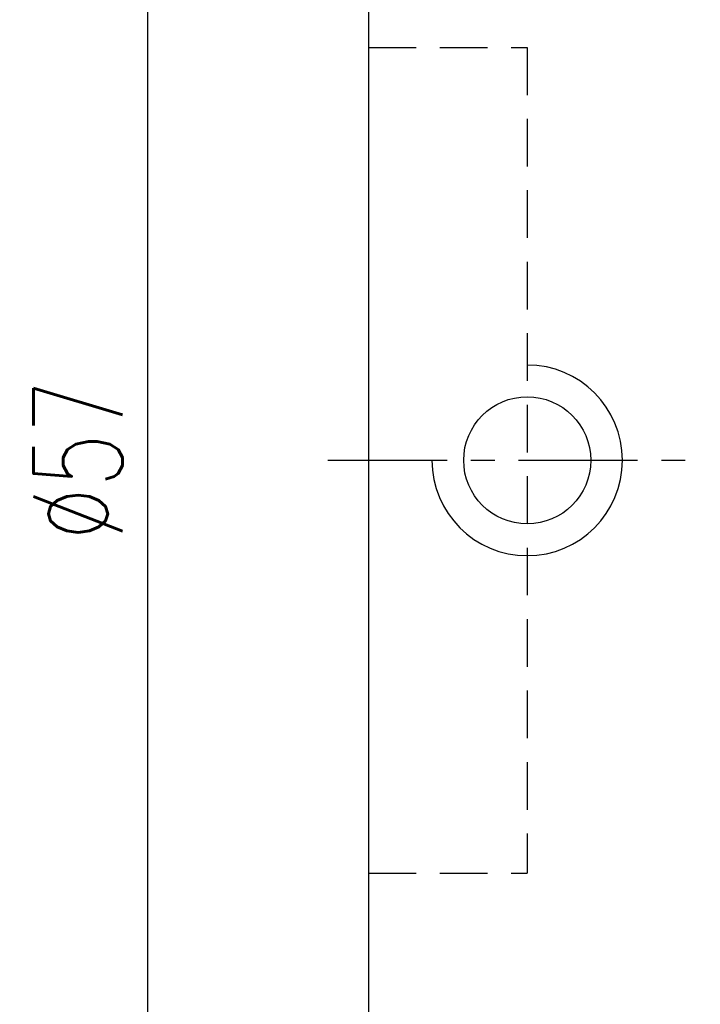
# Model space of a CAD drawing. Extents: x 0 to 593, y 42 to 136.
# Tile 3 of 52: x 99 to 120, y 75 to 106. Entities that reach past the tile are written whole.
import ezdxf

# ---------------------------------------------------------------- set-up
doc = ezdxf.new("R2010")
doc.units = 0
doc.header["$LTSCALE"] = 3
doc.header["$MEASUREMENT"] = 0
doc.header["$PDMODE"] = 1
doc.linetypes.add('CENTER', pattern=[2, 1.25, -0.25, 0.25, -0.25])
doc.linetypes.add('DASHED', pattern=[0.75, 0.5, -0.25])
doc.layers.get('DEFPOINTS').update_dxf_attribs({"linetype": 'CONTINUOUS'})
for name, color, linetype in [('CL', 1, 'CENTER'), ('DIM', 4, 'CONTINUOUS'), ('HID', 2, 'DASHED'), ('OUT', 3, 'CONTINUOUS')]:
    doc.layers.add(name, color=color, linetype=linetype)
doc.styles.add('DIM-7', font='SIMPLEX.shx', dxfattribs={"width": 0.7, "bigfont": 'chineset.shx'})
doc.dimstyles.new('CNS', dxfattribs={"dimtxt": 3.5, "dimasz": 2.5, "dimexe": 1, "dimexo": 1.5, "dimgap": 0.09, "dimtad": 0, "dimdsep": 46, "dimtxsty": 'DIM-7', "dimcen": 0.09, "dimclrd": 1, "dimclre": 1, "dimclrt": 4, "dimadec": 0, "dimazin": 0, "dimtfac": 1, "dimtix": 1, "dimtmove": 2, "dimatfit": 3, "dimfxl": 1, "dimtvp": 0.971429, "dimtolj": 1, "dimarcsym": 0})

# ---------------------------------------------------------------- blocks, each defined once
blk = doc.blocks.new('*D3')
at = {"layer": 'DEFPOINTS', "color": 0, "transparency": 16777216}
for p in [(189.952, 75.488), (109.952, 64.418), (109.952, 49.656)]:
    blk.add_point(p, dxfattribs=at)
at = {"layer": 'DIM', "color": 7, "lineweight": -2, "transparency": 16777216}
for p, q in [((189.952, 74.288), (189.952, 48.856)), ((109.952, 63.218), (109.952, 48.856)), ((187.952, 49.656), (111.952, 49.656))]:
    blk.add_line(p, q, dxfattribs=at)
at = {"layer": 'DIM', "color": 7, "transparency": 16777216}
for points in [[(111.952, 49.989), (111.952, 49.322), (109.952, 49.656)], [(187.952, 49.989), (187.952, 49.322), (189.952, 49.656)]]:
    blk.add_solid(points, dxfattribs=at)
at = {"layer": 'DIM', "color": 7, "transparency": 16777216, "insert": (149.952, 51.856), "char_height": 2.8, "attachment_point": 5, "style": 'DIM-7'}
blk.add_mtext('\\A1;80', dxfattribs=at)
blk = doc.blocks.new('*D4')
at = {"layer": 'DEFPOINTS', "color": 0, "transparency": 16777216}
for p in [(103.006, 120.418), (111.452, 120.418), (111.452, 63.418)]:
    blk.add_point(p, dxfattribs=at)
at = {"layer": 'DIM', "color": 7, "lineweight": -2, "transparency": 16777216}
for p, q in [((110.252, 120.418), (102.206, 120.418)), ((103.006, 65.418), (103.006, 118.418)), ((110.252, 63.418), (102.206, 63.418))]:
    blk.add_line(p, q, dxfattribs=at)
at = {"layer": 'DIM', "color": 7, "transparency": 16777216}
for points in [[(102.672, 118.418), (103.339, 118.418), (103.006, 120.418)], [(102.672, 65.418), (103.339, 65.418), (103.006, 63.418)]]:
    blk.add_solid(points, dxfattribs=at)
at = {"layer": 'DIM', "color": 7, "transparency": 16777216, "insert": (100.806, 91.918), "char_height": 2.8, "attachment_point": 5, "rotation": 90, "style": 'DIM-7'}
blk.add_mtext('\\A1;%%c57', dxfattribs=at)

msp = doc.modelspace()

# ---------------------------------------------------------------- linework, layer by layer
at = {"layer": 'CL', "color": 0}
msp.add_line((108.678, 91.918), (191.952, 91.918), dxfattribs=at)
at = {"layer": 'DIM', "color": 0}
msp.add_arc((114.952, 91.918), 3, 180, 90, dxfattribs=at)
at = {"layer": 'HID', "color": 0}
for p, q in [((109.952, 104.918), (114.952, 104.918)), ((114.952, 104.918), (114.952, 78.918)), ((109.952, 78.918), (114.952, 78.918))]:
    msp.add_line(p, q, dxfattribs=at)
at = {"layer": 'OUT', "color": 0}
for p, q in [((109.952, 118.918), (109.952, 64.918)), ((109.952, 114.418), (109.952, 69.418))]:
    msp.add_line(p, q, dxfattribs=at)
msp.add_circle((114.952, 91.918), 2, dxfattribs=at)

# ---------------------------------------------------------------- dimensions: what is measured, and where the dimension line sits
at = {"layer": 'DIM', "color": 0}
dim = msp.add_linear_dim(base=(103.006, 120.418), p1=(111.452, 63.418), p2=(111.452, 120.418), angle=90, text='%%c<>', dimstyle='CNS', override={"dimscale": 0.8, "dimgap": 1, "dimtad": 1, "dimclrd": 7, "dimclre": 7, "dimclrt": 7, "dimtp": 0.3, "dimtm": -0.1, "dimtfac": 0.6, "dimtmove": 0}, dxfattribs=at)
dim.commit()
dim.dimension.update_dxf_attribs({"geometry": '*D4', "text_midpoint": (100.806, 91.918)})
dim = msp.add_linear_dim(base=(109.952, 49.656), p1=(189.952, 75.488), p2=(109.952, 64.418), dimstyle='CNS', override={"dimscale": 0.8, "dimgap": 1, "dimtad": 1, "dimclrd": 7, "dimclre": 7, "dimclrt": 7, "dimtp": 0.3, "dimtm": -0.1, "dimtfac": 0.6, "dimtmove": 0}, dxfattribs=at)
dim.commit()
dim.dimension.update_dxf_attribs({"geometry": '*D3', "text_midpoint": (149.952, 51.856)})

doc.saveas('drawing.dxf')
